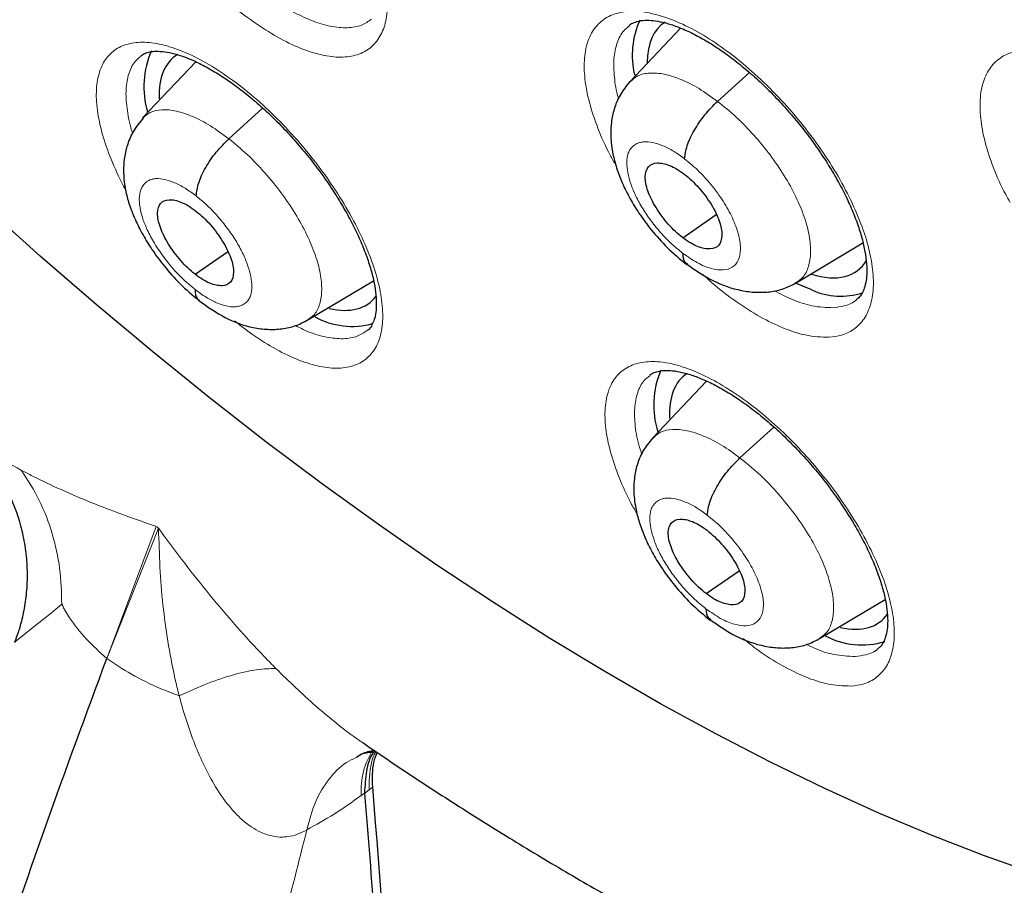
# Model space of a CAD drawing. Header units: millimetres. Extents: x 8 to 2385, y 12 to 2606.
# Tile 57 of 156: x 2185.89 to 2195.29, y 884.45 to 892.71. Entities that reach past the tile are written whole.
import ezdxf

# ---------------------------------------------------------------- set-up
doc = ezdxf.new("R2010")
doc.units = ezdxf.units.MM

msp = doc.modelspace()

# ---------------------------------------------------------------- linework, layer by layer
at = {"color": 7, "linetype": 'Continuous', "lineweight": 30}
for p, q in [((2192.2041, 892.6316), (2191.7216, 892.1212)), ((2187.5754, 892.3105), (2187.0684, 891.7744)), ((2192.5572, 891.9324), (2192.8609, 892.2076)), ((2187.8915, 891.5754), (2188.2143, 891.8679)), ((2192.2257, 890.6301), (2192.5432, 890.8514)), ((2193.3071, 890.1993), (2193.9451, 890.5807)), ((2187.5702, 890.2813), (2187.8803, 890.4974)), ((2188.6461, 889.8459), (2189.2728, 890.2205)), ((2192.4514, 889.2629), (2191.9391, 888.7209)), ((2192.7711, 888.5292), (2193.0952, 888.8228)), ((2192.4478, 887.2335), (2192.7617, 887.4523)), ((2193.5303, 886.8034), (2194.1574, 887.1783)), ((2189.1868, 885.3262), (2189.1867, 885.3288))]:
    msp.add_line(p, q, dxfattribs=at)
at = {"color": 252, "linetype": 'Continuous', "lineweight": 0}
for p, q in [((2186.7265, 886.6137), (2187.1989, 887.8733)), ((2186.7265, 886.6137), (2187.2185, 887.858)), ((2187.1989, 887.8733), (2187.2093, 887.8672)), ((2187.2185, 887.858), (2187.2093, 887.8672)), ((2189.1867, 885.3288), (2189.1555, 885.3059)), ((2189.2315, 885.3612), (2189.1868, 885.3262)), ((2189.2315, 885.3612), (2189.2625, 885.3861)), ((2189.2626, 885.3856), (2189.2315, 885.3612)), ((2189.2626, 885.3856), (2189.2625, 885.3861))]:
    msp.add_line(p, q, dxfattribs=at)
at = {"color": 7, "linetype": 'Continuous', "lineweight": 30, "flags": 128}
for points in [[(2196.0882, 884.3978), (2195.6008, 884.5537), (2195.1059, 884.7292), (2194.6042, 884.9241), (2194.0961, 885.1382), (2193.5822, 885.3714), (2193.063, 885.6232), (2192.5392, 885.8936), (2192.0111, 886.1821), (2191.4795, 886.4885), (2190.9448, 886.8125), (2190.4077, 887.1537), (2189.8686, 887.5118), (2189.3282, 887.8863), (2188.7871, 888.2769), (2188.2458, 888.6832), (2187.7048, 889.1047), (2187.1648, 889.541), (2186.6264, 889.9917), (2186.0901, 890.4561), (2185.5564, 890.934)], [(2193.457, 890.132), (2193.3182, 890.1908), (2193.2991, 890.2002)]]:
    msp.add_lwpolyline(points, dxfattribs=at)
at = {"color": 252, "linetype": 'Continuous', "lineweight": 0, "flags": 128}
for points in [[(2196.0882, 884.3978), (2195.6008, 884.5537), (2195.1059, 884.7292), (2194.6042, 884.9241), (2194.0961, 885.1382), (2193.5822, 885.3714), (2193.063, 885.6232), (2192.5392, 885.8936), (2192.0111, 886.1821), (2191.4795, 886.4885), (2190.9448, 886.8125), (2190.4077, 887.1537), (2189.8686, 887.5118), (2189.3282, 887.8863), (2188.7871, 888.2769), (2188.2458, 888.6832), (2187.7048, 889.1047), (2187.1648, 889.541), (2186.6264, 889.9917), (2186.0901, 890.4561), (2185.5564, 890.934)], [(2185.8469, 886.7676), (2185.8475, 886.7691), (2185.8608, 886.781), (2185.9185, 886.8282), (2185.9897, 886.8853), (2186.078, 886.9558), (2186.1814, 887.0385), (2186.2965, 887.1311), (2186.2966, 887.1311), (2186.2966, 887.1311)]]:
    msp.add_lwpolyline(points, dxfattribs=at)
at = {"color": 7, "linetype": 'Continuous', "lineweight": 30}
for centre, radius, start, end in [((2192.5302, 892.3733), 0.7878, 154.83, 194.02773), ((2187.9247, 892.0731), 0.8447, 156.08519, 196.55096), ((2193.7338, 890.7479), 0.6752, 245.80104, 287.94314), ((2189.0696, 890.5383), 0.7539, 241.68989, 285.07457), ((2192.7991, 889.0318), 0.8517, 156.89477, 197.35471), ((2193.9322, 887.47), 0.7272, 241.12961, 287.6513), ((2523.1939, 911.3802), 334.9415, 184.451069, 186.319843)]:
    msp.add_arc(centre, radius, start, end, dxfattribs=at)
at = {"color": 252, "linetype": 'Continuous', "lineweight": 0}
msp.add_arc((2189.8737, 885.355), 0.7198, 147.13906, 183.91388, dxfattribs=at)
at = {"color": 7, "linetype": 'Continuous', "lineweight": 30}
for centre, major_axis, ratio, start_param, end_param in [((2192.9645, 891.4964), (-0.9366, 1.1733), 0.456117, 6.233531, 6.804276), ((2188.3052, 891.1851), (-0.9361, 1.1719), 0.457639, 6.227369, 6.836165), ((2192.9645, 891.4964), (-0.9366, 1.1733), 0.456117, 2.559114, 3.31239), ((2188.3052, 891.1851), (-0.9361, 1.1719), 0.457639, 2.620346, 3.259316), ((2193.177, 888.1418), (-0.9368, 1.1738), 0.456464, 6.237791, 6.847376), ((2193.177, 888.1418), (-0.9368, 1.1738), 0.456464, 2.626971, 3.28598)]:
    msp.add_ellipse(centre, major_axis=major_axis, ratio=ratio, start_param=start_param, end_param=end_param, dxfattribs=at)
for points, knots in [([(2226.1685, 872.7143), (2226.2452, 872.7741), (2226.3958, 872.8915), (2226.5988, 873.0589), (2226.779, 873.2127), (2226.936, 873.3518), (2227.0821, 873.4855), (2227.2154, 873.6115), (2227.3411, 873.7338), (2227.4633, 873.8562), (2227.592, 873.9889), (2227.7245, 874.1302), (2227.8522, 874.2712), (2227.9673, 874.4022), (2228.0697, 874.5223), (2228.1862, 874.6624), (2228.3168, 874.825), (2228.464, 875.0163), (2228.6073, 875.2106), (2228.7488, 875.411), (2228.888, 875.617), (2229.0237, 875.8273), (2229.1553, 876.0407), (2229.2841, 876.2596), (2229.4157, 876.494), (2229.5547, 876.755), (2229.7034, 877.0513), (2229.862, 877.3895), (2230.0195, 877.7526), (2230.167, 878.1225), (2230.2956, 878.4718), (2230.3966, 878.7684), (2230.4739, 879.0101), (2230.5307, 879.1961), (2230.5785, 879.3594), (2230.6225, 879.5155), (2230.6736, 879.704), (2230.7362, 879.9478), (2230.81, 880.2574), (2230.8984, 880.6642), (2230.9927, 881.1598), (2231.084, 881.7341), (2231.1601, 882.3261), (2231.2139, 882.8657), (2231.2506, 883.348), (2231.2749, 883.7682), (2231.2915, 884.1811), (2231.3005, 884.5672), (2231.3037, 884.9061), (2231.3029, 885.1762), (2231.3006, 885.3829), (2231.2979, 885.5353), (2231.2948, 885.6736), (2231.2908, 885.8197), (2231.2851, 885.993), (2231.2759, 886.2271), (2231.2612, 886.5316), (2231.2382, 886.9129), (2231.2076, 887.3287), (2231.1638, 887.8317), (2231.1054, 888.3959), (2231.0324, 888.9929), (2230.957, 889.5381), (2230.8817, 890.0322), (2230.804, 890.5021), (2230.7092, 891.0374), (2230.5877, 891.6706), (2230.4282, 892.4307), (2230.2386, 893.2586), (2230.0152, 894.156), (2229.764, 895.0859), (2229.4853, 896.0438), (2229.1797, 897.0253), (2228.8338, 898.0656), (2228.4741, 899.0815), (2228.1116, 900.0515), (2227.762, 900.9458), (2227.4056, 901.8203), (2226.9996, 902.7792), (2226.5436, 903.8121), (2226.0378, 904.908), (2225.5419, 905.9407), (2225.0601, 906.9089), (2224.6088, 907.7873), (2224.1906, 908.5791), (2223.8075, 909.2876), (2223.4455, 909.9426), (2223.0928, 910.5686), (2222.7309, 911.1991), (2222.3416, 911.8646), (2221.904, 912.5979), (2221.4138, 913.4017), (2220.8665, 914.278), (2220.2742, 915.2032), (2219.635, 916.1762), (2218.9695, 917.1626), (2218.2796, 918.1586), (2217.5679, 919.16), (2216.8192, 920.186), (2216.0438, 921.2206), (2215.2524, 922.249), (2214.4491, 923.266), (2213.5331, 924.3959), (2212.4995, 925.6324), (2211.344, 926.9671), (2210.1718, 928.2741), (2209.0042, 929.5308), (2207.8436, 930.7373), (2206.6925, 931.894), (2205.742, 932.8168), (2205.0139, 933.5061), (2204.527, 933.9601), (2204.0856, 934.3659), (2203.6902, 934.7248), (2203.3414, 935.0378), (2203.0394, 935.3062), (2202.7844, 935.5308), (2202.5768, 935.7124), (2202.4166, 935.8518), (2202.3091, 935.9449), (2202.2253, 936.0173), (2202.1339, 936.096), (2201.9981, 936.2127), (2201.8169, 936.3676), (2201.6002, 936.5517), (2201.3587, 936.7553), (2201.0166, 937.0415), (2200.5617, 937.4174), (2199.9808, 937.8889), (2199.346, 938.3942), (2198.6725, 938.9187), (2197.9895, 939.4384), (2197.2899, 939.9585), (2196.5922, 940.4646), (2195.9012, 940.9531), (2195.2577, 941.3969), (2194.6613, 941.7986), (2194.102, 942.1669), (2193.5675, 942.5113), (2193.0458, 942.84), (2192.5699, 943.1334), (2192.1363, 943.3952), (2191.7471, 943.6265), (2191.4899, 943.7754), (2191.3641, 943.8483)], [0, 0, 0, 0, 0.004217, 0.008284, 0.012222, 0.015958, 0.01932, 0.022303, 0.025139, 0.027883, 0.031143, 0.034732, 0.038073, 0.041127, 0.043894, 0.046373, 0.050715, 0.054906, 0.059201, 0.0636, 0.068057, 0.072537, 0.07702, 0.081477, 0.086091, 0.091338, 0.09724, 0.103711, 0.111091, 0.117983, 0.124387, 0.130251, 0.133986, 0.137258, 0.140065, 0.142547, 0.145406, 0.149865, 0.155135, 0.161218, 0.17036, 0.179656, 0.189007, 0.198414, 0.204715, 0.211041, 0.217366, 0.223116, 0.228044, 0.232152, 0.234803, 0.236946, 0.238693, 0.240738, 0.243203, 0.246088, 0.250688, 0.256067, 0.262071, 0.267955, 0.27676, 0.285026, 0.291949, 0.298442, 0.304505, 0.31033, 0.319235, 0.32889, 0.339294, 0.350445, 0.362341, 0.373565, 0.385378, 0.397777, 0.410764, 0.421374, 0.431885, 0.442021, 0.451783, 0.465081, 0.47762, 0.4894, 0.500423, 0.51069, 0.519368, 0.527422, 0.534852, 0.541716, 0.548808, 0.556382, 0.564437, 0.573854, 0.583853, 0.594433, 0.605593, 0.617333, 0.628507, 0.64016, 0.652283, 0.664542, 0.676776, 0.688985, 0.701169, 0.717883, 0.734551, 0.751176, 0.767759, 0.783481, 0.799167, 0.814819, 0.821947, 0.828453, 0.834332, 0.839584, 0.844209, 0.848206, 0.851574, 0.854314, 0.856426, 0.857908, 0.858562, 0.859727, 0.86151, 0.863912, 0.866858, 0.870031, 0.873396, 0.88028, 0.88785, 0.896108, 0.905054, 0.914095, 0.922694, 0.932262, 0.941216, 0.949553, 0.957275, 0.964407, 0.97131, 0.978091, 0.98475, 0.989898, 0.995058, 1, 1, 1, 1]), ([(2183.0999, 936.4733), (2183.2232, 936.4017), (2183.5807, 936.1942), (2184.1748, 935.8387), (2184.8826, 935.4017), (2185.5928, 934.9492), (2186.3049, 934.4815), (2187.0188, 933.9989), (2187.7339, 933.5015), (2188.4499, 932.9896), (2189.1664, 932.4635), (2189.8832, 931.9234), (2190.5999, 931.3695), (2191.316, 930.8022), (2192.0313, 930.2217), (2192.7454, 929.6282), (2193.4579, 929.0222), (2194.1685, 928.4038), (2194.8768, 927.7734), (2195.5825, 927.1312), (2196.2853, 926.4777), (2196.9847, 925.8131), (2197.6805, 925.1376), (2198.3723, 924.4518), (2199.0597, 923.7558), (2199.7425, 923.0501), (2200.4203, 922.335), (2201.0927, 921.6107), (2201.7594, 920.8778), (2202.4202, 920.1365), (2203.0746, 919.3872), (2203.7224, 918.6302), (2204.3632, 917.866), (2204.9968, 917.0949), (2205.6227, 916.3173), (2206.2408, 915.5335), (2206.8507, 914.744), (2207.4521, 913.9491), (2208.0447, 913.1492), (2208.6282, 912.3447), (2209.2024, 911.5361), (2209.7669, 910.7236), (2210.3215, 909.9078), (2210.866, 909.0889), (2211.4, 908.2675), (2211.9233, 907.4438), (2212.4356, 906.6184), (2212.9367, 905.7915), (2213.4264, 904.9637), (2213.9044, 904.1353), (2214.3704, 903.3068), (2214.8243, 902.4784), (2215.2659, 901.6508), (2215.6948, 900.8242), (2216.111, 899.999), (2216.5142, 899.1757), (2216.9042, 898.3547), (2217.2808, 897.5364), (2217.6439, 896.7212), (2217.9933, 895.9094), (2218.3287, 895.1016), (2218.6502, 894.298), (2218.9574, 893.4991), (2219.2503, 892.7054), (2219.5287, 891.9171), (2219.7925, 891.1346), (2220.0416, 890.3585), (2220.2759, 889.589), (2220.4952, 888.8265), (2220.6995, 888.0715), (2220.8886, 887.3242), (2221.0626, 886.5851), (2221.2212, 885.8546), (2221.3646, 885.1329), (2221.4925, 884.4205), (2221.605, 883.7177), (2221.7021, 883.0249), (2221.7836, 882.3423), (2221.8496, 881.6704), (2221.9001, 881.0095), (2221.9351, 880.3598), (2221.9545, 879.7218), (2221.9585, 879.0956), (2221.9469, 878.4816), (2221.92, 877.8802), (2221.8776, 877.2915), (2221.8198, 876.7158), (2221.7468, 876.1534), (2221.6585, 875.6045), (2221.555, 875.0694), (2221.4364, 874.5483), (2221.3027, 874.0413), (2221.154, 873.5487), (2220.9904, 873.0707), (2220.8118, 872.6074), (2220.6185, 872.1591), (2220.4103, 871.7258), (2220.1874, 871.3077), (2219.9499, 870.9051), (2219.6976, 870.518), (2219.4309, 870.1466), (2219.1494, 869.7914), (2218.8539, 869.4517), (2218.5426, 869.1302), (2218.3197, 868.9133), (2218.1968, 868.8085), (2218.1867, 868.7999)], [0, 0, 0, 0, 0.005121, 0.0148455, 0.0245712, 0.0342984, 0.0440269, 0.0537567, 0.0634877, 0.07322, 0.0829533, 0.0926878, 0.1024234, 0.1121599, 0.1218973, 0.1316357, 0.1413749, 0.1511148, 0.1608555, 0.1705969, 0.1803389, 0.1900815, 0.1998246, 0.2095683, 0.2193123, 0.2290569, 0.2388017, 0.248547, 0.2582925, 0.2680382, 0.2777842, 0.2875303, 0.2972765, 0.3070229, 0.3167693, 0.3265157, 0.3362621, 0.3460084, 0.3557546, 0.3655006, 0.3752465, 0.3849921, 0.3947374, 0.4044825, 0.4142272, 0.4239714, 0.4337153, 0.4434587, 0.4532015, 0.4629438, 0.4726855, 0.4824265, 0.4921668, 0.5019063, 0.511645, 0.5213829, 0.5311198, 0.5408558, 0.5505908, 0.5603247, 0.5700574, 0.579789, 0.5895194, 0.5992484, 0.6089761, 0.6187024, 0.6284273, 0.6381507, 0.6478725, 0.6575928, 0.6673115, 0.6770286, 0.6867441, 0.696458, 0.7061704, 0.7158812, 0.7255907, 0.7352988, 0.7450058, 0.7547118, 0.764417, 0.7741219, 0.7838267, 0.7935318, 0.8032377, 0.812945, 0.8226544, 0.8323667, 0.842083, 0.8518043, 0.8615319, 0.8712671, 0.8810113, 0.8907661, 0.9005331, 0.910314, 0.9201102, 0.9299231, 0.939754, 0.9496034, 0.9594718, 0.9693586, 0.9792629, 0.9891827, 0.9991155, 1, 1, 1, 1]), ([(2188.5576, 917.0184), (2188.6471, 916.9483), (2188.9066, 916.745), (2189.3359, 916.3983), (2189.8449, 915.9743), (2190.3528, 915.5374), (2190.8589, 915.0884), (2191.3628, 914.6276), (2191.864, 914.1554), (2192.3619, 913.6723), (2192.8561, 913.1787), (2193.346, 912.6751), (2193.8312, 912.1621), (2194.3112, 911.64), (2194.7856, 911.1095), (2195.2538, 910.5709), (2195.7153, 910.0249), (2196.1698, 909.472), (2196.6168, 908.9127), (2197.0558, 908.3476), (2197.4865, 907.7771), (2197.9084, 907.202), (2198.321, 906.6226), (2198.7241, 906.0397), (2199.1171, 905.4538), (2199.4998, 904.8654), (2199.8717, 904.2752), (2200.2326, 903.6837), (2200.582, 903.0915), (2200.9197, 902.4992), (2201.2453, 901.9075), (2201.5584, 901.3168), (2201.859, 900.7279), (2202.1465, 900.1412), (2202.4209, 899.5574), (2202.6818, 898.9772), (2202.929, 898.401), (2203.1623, 897.8295), (2203.3816, 897.2634), (2203.5866, 896.703), (2203.7771, 896.1492), (2203.9531, 895.6024), (2204.1145, 895.0633), (2204.2611, 894.5323), (2204.3928, 894.0102), (2204.5096, 893.4974), (2204.6116, 892.9944), (2204.6986, 892.5019), (2204.7708, 892.0203), (2204.8281, 891.5502), (2204.8707, 891.092), (2204.8986, 890.6462), (2204.9121, 890.2133), (2204.9112, 889.7935), (2204.8961, 889.3875), (2204.867, 888.9954), (2204.8243, 888.6175), (2204.7679, 888.2542), (2204.6983, 887.9055), (2204.6156, 887.5717), (2204.52, 887.2526), (2204.4116, 886.9483), (2204.2904, 886.6587), (2204.1563, 886.3837), (2204.0093, 886.1229), (2203.8488, 885.8764), (2203.6746, 885.6438), (2203.4857, 885.4256), (2203.284, 885.2218), (2203.1382, 885.0997), (2203.0654, 885.0387)], [0, 0, 0, 0, 0.0077605, 0.0225082, 0.0372629, 0.0520254, 0.0667952, 0.0815715, 0.0963538, 0.1111415, 0.1259339, 0.1407306, 0.1555309, 0.1703342, 0.1851402, 0.1999482, 0.2147578, 0.2295684, 0.2443796, 0.2591908, 0.2740013, 0.2888107, 0.3036185, 0.3184242, 0.3332272, 0.348027, 0.362823, 0.3776148, 0.3924017, 0.4071832, 0.4219587, 0.4367275, 0.451489, 0.4662426, 0.4809875, 0.4957232, 0.5104488, 0.5251637, 0.5398671, 0.5545584, 0.5692368, 0.5839016, 0.5985523, 0.6131882, 0.6278088, 0.6424139, 0.6570033, 0.6715771, 0.6861357, 0.70068, 0.7152112, 0.7297313, 0.7442433, 0.7587509, 0.7732583, 0.7877708, 0.8022961, 0.8168443, 0.8314277, 0.8460616, 0.8607644, 0.8755581, 0.8904682, 0.9055234, 0.9207543, 0.9361914, 0.9518601, 0.967774, 0.9839253, 1, 1, 1, 1]), ([(2191.7146, 892.6576), (2191.7153, 892.6583), (2191.7277, 892.6713), (2191.7563, 892.6846), (2191.8122, 892.7022), (2191.8804, 892.7082), (2191.9621, 892.703), (2192.0583, 892.6838), (2192.1678, 892.6491), (2192.2872, 892.5983), (2192.4147, 892.5318), (2192.5479, 892.45), (2192.6851, 892.353), (2192.824, 892.2425), (2192.9625, 892.1198), (2193.0985, 891.9859), (2193.2302, 891.8432), (2193.3558, 891.6934), (2193.4734, 891.5383), (2193.5815, 891.3803), (2193.6789, 891.2214), (2193.7639, 891.0641), (2193.8358, 890.9105), (2193.8939, 890.7629), (2193.9373, 890.6242), (2193.9661, 890.496), (2193.981, 890.3806), (2193.9826, 890.2814), (2193.9725, 890.1983), (2193.9533, 890.1313), (2193.927, 890.0834), (2193.907, 890.0563), (2193.8905, 890.0463), (2193.8875, 890.0445)], [0, 0, 0, 0, 0.002313, 0.041077, 0.075182, 0.107872, 0.138867, 0.171989, 0.205029, 0.238402, 0.271892, 0.306013, 0.340266, 0.374557, 0.409331, 0.444022, 0.478732, 0.513776, 0.548517, 0.583284, 0.618285, 0.652775, 0.687226, 0.721833, 0.755683, 0.789337, 0.823139, 0.856022, 0.888592, 0.922264, 0.956353, 0.992214, 1, 1, 1, 1]), ([(2187.0523, 892.3667), (2187.0636, 892.3751), (2187.0855, 892.3913), (2187.1333, 892.4058), (2187.1967, 892.4127), (2187.2771, 892.4078), (2187.373, 892.3885), (2187.4805, 892.3535), (2187.598, 892.3027), (2187.723, 892.2366), (2187.8547, 892.1544), (2187.9906, 892.0573), (2188.1283, 891.9468), (2188.266, 891.8237), (2188.4017, 891.6896), (2188.5334, 891.5466), (2188.6595, 891.396), (2188.7777, 891.2406), (2188.8864, 891.0825), (2188.9845, 890.9235), (2189.071, 890.7659), (2189.1444, 890.612), (2189.204, 890.4642), (2189.2495, 890.3246), (2189.2805, 890.1964), (2189.2972, 890.0813), (2189.3008, 889.9807), (2189.2929, 889.8977), (2189.276, 889.8331), (2189.2514, 889.7842), (2189.2322, 889.7573), (2189.2165, 889.7474), (2189.213, 889.7451)], [0, 0, 0, 0, 0.035963, 0.069597, 0.101268, 0.134969, 0.168427, 0.201884, 0.234814, 0.268516, 0.302641, 0.336767, 0.371304, 0.405994, 0.440677, 0.475621, 0.51064, 0.545616, 0.580419, 0.61505, 0.649964, 0.684461, 0.718669, 0.753086, 0.786837, 0.81992, 0.85347, 0.886359, 0.918487, 0.95269, 0.989254, 1, 1, 1, 1]), ([(2191.7207, 892.1207), (2191.6866, 892.079), (2191.6223, 892.0003), (2191.5679, 891.8651), (2191.5416, 891.7395), (2191.5343, 891.6002), (2191.5491, 891.4621), (2191.5802, 891.3353), (2191.6136, 891.2344), (2191.6546, 891.1321), (2191.718, 891.0049), (2191.8097, 890.8562), (2191.9275, 890.6975), (2192.0813, 890.5241), (2192.1997, 890.4265), (2192.2627, 890.3745)], [0, 0, 0, 0, 0.084802, 0.160116, 0.226029, 0.282906, 0.373144, 0.44204, 0.478941, 0.532252, 0.611036, 0.686814, 0.776905, 0.881216, 1, 1, 1, 1]), ([(2192.2423, 891.3837), (2192.2479, 891.424), (2192.2589, 891.5046), (2192.3302, 891.6556), (2192.4326, 891.8079), (2192.5156, 891.8909), (2192.5572, 891.9324)], [0, 0, 0, 0, 0.2506314, 0.5004075, 0.7496384, 1, 1, 1, 1]), ([(2187.0733, 891.772), (2187.0388, 891.7297), (2186.9739, 891.65), (2186.9186, 891.5138), (2186.8912, 891.3883), (2186.8829, 891.2507), (2186.8965, 891.1146), (2186.9276, 890.9894), (2186.9617, 890.8887), (2187.0039, 890.786), (2187.0685, 890.6586), (2187.1604, 890.5101), (2187.2775, 890.352), (2187.4294, 890.1792), (2187.5459, 890.0816), (2187.6079, 890.0297)], [0, 0, 0, 0, 0.087401, 0.164528, 0.231279, 0.288064, 0.376294, 0.443918, 0.480694, 0.534253, 0.613142, 0.688812, 0.778541, 0.882181, 1, 1, 1, 1]), ([(2187.5796, 891.029), (2187.5847, 891.0691), (2187.595, 891.149), (2187.6654, 891.2993), (2187.7672, 891.4513), (2187.85, 891.5339), (2187.8915, 891.5754)], [0, 0, 0, 0, 0.251193, 0.500658, 0.749449, 1, 1, 1, 1]), ([(2192.2257, 890.6301), (2192.2017, 890.6495), (2192.1539, 890.6884), (2192.063, 890.7837), (2191.9636, 890.9172), (2191.8827, 891.0805), (2191.8576, 891.2205), (2191.8878, 891.3182), (2191.9731, 891.3545), (2192.0751, 891.334), (2192.167, 891.2895), (2192.215, 891.2551), (2192.239, 891.2379)], [0, 0, 0, 0, 0.062836, 0.125535, 0.250823, 0.375525, 0.500005, 0.62448, 0.749179, 0.874466, 0.937165, 1, 1, 1, 1]), ([(2192.239, 891.2379), (2192.263, 891.2184), (2192.3108, 891.1796), (2192.4016, 891.0843), (2192.5011, 890.9508), (2192.582, 890.7874), (2192.6071, 890.6475), (2192.5768, 890.5498), (2192.4915, 890.5135), (2192.3896, 890.534), (2192.2976, 890.5785), (2192.2497, 890.6129), (2192.2257, 890.6301)], [0, 0, 0, 0, 0.062836, 0.125535, 0.250822, 0.375524, 0.500005, 0.62448, 0.749178, 0.874466, 0.937165, 1, 1, 1, 1]), ([(2187.5702, 890.2813), (2187.5465, 890.3009), (2187.499, 890.3401), (2187.4088, 890.4359), (2187.3097, 890.5697), (2187.2286, 890.7329), (2187.2027, 890.8722), (2187.2315, 890.9687), (2187.3151, 891.0036), (2187.4155, 890.9819), (2187.5064, 890.9366), (2187.5539, 890.9018), (2187.5777, 890.8844)], [0, 0, 0, 0, 0.062835, 0.125532, 0.250817, 0.37552, 0.5, 0.62448, 0.749184, 0.874468, 0.937164, 1, 1, 1, 1]), ([(2187.5777, 890.8844), (2187.6014, 890.8648), (2187.6489, 890.8256), (2187.7391, 890.7298), (2187.8382, 890.596), (2187.9193, 890.4328), (2187.9453, 890.2936), (2187.9164, 890.197), (2187.8328, 890.1621), (2187.7324, 890.1838), (2187.6415, 890.2291), (2187.594, 890.2639), (2187.5702, 890.2813)], [0, 0, 0, 0, 0.062836, 0.125532, 0.250816, 0.37552, 0.5, 0.62448, 0.749183, 0.874468, 0.937165, 1, 1, 1, 1]), ([(2192.2226, 890.4845), (2192.2249, 890.4497), (2192.2281, 890.4017), (2192.2601, 890.3868), (2192.2688, 890.3827)], [0, 0, 0, 0, 0.7262, 1, 1, 1, 1]), ([(2192.26, 890.3806), (2192.3427, 890.3231), (2192.5103, 890.2065), (2192.7403, 890.1301), (2192.9239, 890.1063), (2193.0601, 890.1117), (2193.1913, 890.1395), (2193.2702, 890.1803), (2193.3095, 890.2005)], [0, 0, 0, 0, 0.242849, 0.492012, 0.6189, 0.74632, 0.873552, 1, 1, 1, 1]), ([(2187.5685, 890.1369), (2187.5706, 890.1015), (2187.5734, 890.055), (2187.6035, 890.0399), (2187.6108, 890.0362)], [0, 0, 0, 0, 0.759311, 1, 1, 1, 1]), ([(2187.6066, 890.0308), (2187.6883, 889.9726), (2187.8537, 889.855), (2188.081, 889.7765), (2188.2632, 889.7522), (2188.3988, 889.7577), (2188.5296, 889.7858), (2188.6084, 889.8264), (2188.6477, 889.8467)], [0, 0, 0, 0, 0.242895, 0.491788, 0.618587, 0.746021, 0.873388, 1, 1, 1, 1]), ([(2191.9078, 889.3175), (2191.9081, 889.3178), (2191.9196, 889.3301), (2191.9463, 889.3424), (2192.0003, 889.3597), (2192.0669, 889.3657), (2192.1471, 889.3606), (2192.2421, 889.3418), (2192.3507, 889.3075), (2192.4693, 889.2573), (2192.5962, 889.1914), (2192.7291, 889.1103), (2192.8663, 889.0139), (2193.0053, 888.904), (2193.1441, 888.7821), (2193.2807, 888.649), (2193.4132, 888.5069), (2193.5398, 888.3578), (2193.6585, 888.2034), (2193.768, 888.046), (2193.8669, 887.8877), (2193.9535, 887.7309), (2194.027, 887.5777), (2194.0869, 887.4304), (2194.1321, 887.2919), (2194.1627, 887.164), (2194.1793, 887.0487), (2194.1824, 886.9496), (2194.1738, 886.8668), (2194.156, 886.8002), (2194.1312, 886.7527), (2194.1119, 886.7259), (2194.0954, 886.7156), (2194.0917, 886.7133)], [0, 0, 0, 0, 0.001084, 0.040026, 0.073987, 0.10656, 0.137463, 0.170499, 0.203439, 0.236788, 0.2702, 0.304282, 0.338543, 0.372782, 0.407538, 0.442222, 0.476915, 0.51195, 0.546697, 0.581451, 0.616449, 0.650958, 0.685401, 0.72002, 0.753898, 0.78754, 0.821336, 0.854217, 0.88672, 0.920273, 0.954205, 0.98975, 1, 1, 1, 1]), ([(2185.3439, 888.7823), (2185.3527, 888.7752), (2185.4064, 888.7315), (2185.4982, 888.6348), (2185.6121, 888.4962), (2185.7152, 888.3393), (2185.8048, 888.1674), (2185.8778, 887.9799), (2185.9296, 887.7864), (2185.9596, 887.5934), (2185.9688, 887.4044), (2185.9591, 887.2223), (2185.9324, 887.0509), (2185.8943, 886.898), (2185.8609, 886.8089), (2185.8457, 886.7681)], [0, 0, 0, 0, 0.016014, 0.098134, 0.181555, 0.260478, 0.347519, 0.437382, 0.525443, 0.611594, 0.695809, 0.777972, 0.857825, 0.934927, 1, 1, 1, 1]), ([(2191.9382, 888.7204), (2191.9045, 888.6791), (2191.8407, 888.6009), (2191.7869, 888.4667), (2191.7609, 888.3417), (2191.7541, 888.2022), (2191.7697, 888.0637), (2191.8018, 887.9364), (2191.836, 887.8355), (2191.8776, 887.7337), (2191.9415, 887.6073), (2192.0335, 887.4596), (2192.1515, 887.3018), (2192.3051, 887.1295), (2192.4232, 887.0323), (2192.486, 886.9806)], [0, 0, 0, 0, 0.084197, 0.159173, 0.225017, 0.282083, 0.373249, 0.44265, 0.479596, 0.532928, 0.611653, 0.687337, 0.777291, 0.881425, 1, 1, 1, 1]), ([(2192.4586, 887.9823), (2192.4639, 888.0224), (2192.4743, 888.1024), (2192.5449, 888.2529), (2192.6468, 888.4049), (2192.7296, 888.4877), (2192.7711, 888.5292)], [0, 0, 0, 0, 0.250929, 0.500549, 0.749539, 1, 1, 1, 1]), ([(2192.4478, 887.2335), (2192.4239, 887.2529), (2192.376, 887.2917), (2192.285, 887.3868), (2192.1851, 887.52), (2192.1034, 887.6827), (2192.0774, 887.8219), (2192.1067, 887.9188), (2192.1912, 887.9545), (2192.2927, 887.9337), (2192.3845, 887.8891), (2192.4324, 887.8546), (2192.4564, 887.8374)], [0, 0, 0, 0, 0.0628363, 0.1255337, 0.2508194, 0.3755241, 0.5000064, 0.6244827, 0.7491822, 0.8744679, 0.937165, 1, 1, 1, 1]), ([(2192.4564, 887.8374), (2192.4804, 887.818), (2192.5283, 887.7792), (2192.6194, 887.6841), (2192.7193, 887.5509), (2192.801, 887.3882), (2192.8269, 887.249), (2192.7976, 887.152), (2192.7131, 887.1163), (2192.6116, 887.1371), (2192.5198, 887.1818), (2192.4718, 887.2162), (2192.4478, 887.2335)], [0, 0, 0, 0, 0.0628362, 0.1255337, 0.2508192, 0.3755238, 0.5000061, 0.6244825, 0.749182, 0.8744678, 0.937165, 1, 1, 1, 1]), ([(2192.4459, 887.0888), (2192.4484, 887.0541), (2192.4519, 887.0069), (2192.4836, 886.9924), (2192.492, 886.9886)], [0, 0, 0, 0, 0.736018, 1, 1, 1, 1]), ([(2192.4834, 886.9865), (2192.566, 886.929), (2192.7333, 886.8124), (2192.9631, 886.7355), (2193.1467, 886.7111), (2193.2831, 886.7161), (2193.4144, 886.7437), (2193.4934, 886.7844), (2193.5327, 886.8047)], [0, 0, 0, 0, 0.242502, 0.491571, 0.618505, 0.746023, 0.87339, 1, 1, 1, 1]), ([(2182.8657, 870.1205), (2182.8954, 870.5729), (2182.9548, 871.4778), (2183.1132, 872.8884), (2183.322, 874.3359), (2183.5861, 875.8219), (2183.9034, 877.3425), (2184.2665, 878.8661), (2184.6716, 880.3887), (2185.1149, 881.908), (2185.6053, 883.4536), (2186.1379, 885.0209), (2186.5304, 886.0831), (2186.7265, 886.6137)], [0, 0, 0, 0, 0.093412, 0.186868, 0.280295, 0.373737, 0.467128, 0.560377, 0.64822, 0.736091, 0.824087, 0.912127, 1, 1, 1, 1]), ([(2189.1701, 885.8109), (2189.2974, 885.7239), (2189.6058, 885.5134), (2190.0944, 885.1965), (2190.6356, 884.8581), (2191.1755, 884.5357), (2191.7138, 884.229), (2192.2499, 883.9384), (2192.7836, 883.6641), (2193.3144, 883.4066), (2193.842, 883.166), (2194.3659, 882.9427), (2194.8858, 882.737), (2195.4013, 882.549), (2195.912, 882.3792), (2196.4174, 882.2278), (2196.9171, 882.095), (2197.4107, 881.9811), (2197.8976, 881.8864), (2198.3773, 881.8111), (2198.8493, 881.7554), (2199.313, 881.7195), (2199.7677, 881.7035), (2200.2129, 881.7075), (2200.6479, 881.7314), (2201.0721, 881.7753), (2201.4848, 881.8389), (2201.8856, 881.922), (2202.2739, 882.0245), (2202.6493, 882.1458), (2203.0115, 882.2858), (2203.3601, 882.4441), (2203.6952, 882.62), (2204.0155, 882.8146), (2204.2629, 882.9807), (2204.3986, 883.088), (2204.437, 883.1184)], [0, 0, 0, 0, 0.02151, 0.052084, 0.082681, 0.113303, 0.143952, 0.174628, 0.205333, 0.236065, 0.266826, 0.297614, 0.328429, 0.359267, 0.390125, 0.420997, 0.451876, 0.482749, 0.513602, 0.544419, 0.575182, 0.605867, 0.636451, 0.666906, 0.697206, 0.727325, 0.757241, 0.786935, 0.816399, 0.845628, 0.874631, 0.903421, 0.932025, 0.960473, 0.988802, 1, 1, 1, 1]), ([(2189.2849, 885.7343), (2189.2617, 885.7316), (2189.196, 885.7237), (2189.1419, 885.6894), (2189.107, 885.6673)], [0, 0, 0, 0, 0.35291, 1, 1, 1, 1]), ([(2189.1454, 885.699), (2189.145, 885.6988), (2189.1436, 885.6982), (2189.1637, 885.7054), (2189.2032, 885.7152), (2189.2584, 885.7222), (2189.2907, 885.7235), (2189.2984, 885.7232), (2189.2995, 885.7231)], [0, 0, 0, 0, 0.09861, 0.307636, 0.539178, 0.80727, 0.974294, 1, 1, 1, 1]), ([(2189.2842, 885.7335), (2189.2766, 885.7238), (2189.2365, 885.673), (2189.198, 885.5404), (2189.1905, 885.4), (2189.1867, 885.3288)], [0, 0, 0, 0, 0.104209, 0.545702, 1, 1, 1, 1]), ([(2189.3079, 885.7174), (2189.2947, 885.6865), (2189.2691, 885.6261), (2189.2574, 885.5116), (2189.2608, 885.4281), (2189.2625, 885.3861)], [0, 0, 0, 0, 0.343712, 0.670112, 1, 1, 1, 1]), ([(2189.1868, 885.3262), (2189.2526, 884.5049), (2189.3841, 882.8625), (2189.6206, 880.2175), (2189.8925, 877.3985), (2190.1082, 875.4091), (2190.2156, 874.4192)], [0, 0, 0, 0, 0.223343, 0.446693, 0.724658, 1, 1, 1, 1])]:
    msp.add_open_spline(points, degree=3, knots=knots, dxfattribs=at)
at = {"color": 252, "linetype": 'Continuous', "lineweight": 0}
for points, knots in [([(2190.4192, 943.7573), (2191.4082, 943.1634), (2193.3861, 941.9756), (2196.3929, 939.869), (2199.3993, 937.5447), (2202.3861, 934.9967), (2205.3288, 932.2513), (2208.2046, 929.3284), (2210.991, 926.2513), (2213.6662, 923.0439), (2216.2092, 919.7314), (2218.6001, 916.3398), (2220.8202, 912.8956), (2222.852, 909.4258), (2224.6798, 905.9574), (2226.2892, 902.5178), (2227.6675, 899.1338), (2228.804, 895.8319), (2229.6898, 892.6379), (2230.318, 889.5769), (2230.6836, 886.6729), (2230.7838, 883.9486), (2230.6178, 881.4251), (2230.1865, 879.123), (2229.4955, 877.0574), (2228.5413, 875.2555), (2227.4455, 873.7973), (2226.5607, 873.0775), (2226.169, 872.7589)], [0, 0, 0, 0, 0.038768, 0.077537, 0.116305, 0.155073, 0.193842, 0.23261, 0.271379, 0.310147, 0.348915, 0.387684, 0.426452, 0.46522, 0.503989, 0.542757, 0.581526, 0.620294, 0.659062, 0.697831, 0.736599, 0.775367, 0.814136, 0.852904, 0.891672, 0.930441, 0.969209, 1, 1, 1, 1]), ([(2186.9806, 893.996), (2186.9687, 894.0166), (2186.9064, 894.125), (2186.8188, 894.3186), (2186.7291, 894.5677), (2186.6789, 894.7978), (2186.6662, 895.0034), (2186.6933, 895.1776), (2186.7579, 895.3166), (2186.8596, 895.4151), (2186.9942, 895.4719), (2187.159, 895.4836), (2187.3483, 895.4516), (2187.5577, 895.3752), (2187.7804, 895.2582), (2188.0106, 895.1024), (2188.2416, 894.9136), (2188.4667, 894.6959), (2188.6974, 894.4369), (2188.9062, 894.1586), (2189.084, 893.8731), (2189.2193, 893.6103), (2189.3204, 893.3564), (2189.3859, 893.1181), (2189.4124, 892.9029), (2189.4007, 892.7158), (2189.3495, 892.5636), (2189.2619, 892.4489), (2189.1389, 892.3768), (2188.9853, 892.3475), (2188.8043, 892.3636), (2188.602, 892.423), (2188.3834, 892.5253), (2188.1556, 892.6678), (2187.9682, 892.8068), (2187.8612, 892.9061), (2187.8297, 892.9353)], [0, 0, 0, 0, 0.007143, 0.037535, 0.067928, 0.098328, 0.128728, 0.159132, 0.189537, 0.219942, 0.250346, 0.280746, 0.311146, 0.341538, 0.371931, 0.402316, 0.432702, 0.463084, 0.493467, 0.531343, 0.56174, 0.592137, 0.622534, 0.652931, 0.683333, 0.713735, 0.74414, 0.774545, 0.804949, 0.835352, 0.86575, 0.896148, 0.926538, 0.956928, 0.987312, 1, 1, 1, 1]), ([(2188.4902, 892.7935), (2188.555, 892.7608), (2188.6846, 892.6956), (2188.8644, 892.6438), (2189.0247, 892.6294), (2189.159, 892.6511), (2189.2234, 892.6958), (2189.2538, 892.717)], [0, 0, 0, 0, 0.203099, 0.406012, 0.614813, 0.81777, 1, 1, 1, 1]), ([(2193.6226, 889.681), (2193.6627, 889.6861), (2193.7567, 889.698), (2193.8747, 889.7602), (2193.9716, 889.8666), (2194.0303, 890.0133), (2194.0511, 890.1939), (2194.0317, 890.4047), (2193.9742, 890.6386), (2193.8788, 890.8898), (2193.7496, 891.1507), (2193.5889, 891.4141), (2193.4025, 891.6725), (2193.1947, 891.9182), (2192.9722, 892.145), (2192.7407, 892.3454), (2192.5071, 892.5149), (2192.2781, 892.6474), (2192.0419, 892.7481), (2191.8264, 892.7966), (2191.641, 892.7908), (2191.498, 892.7421), (2191.3889, 892.6497), (2191.3151, 892.5181), (2191.2805, 892.3493), (2191.2844, 892.1496), (2191.3277, 891.9234), (2191.4102, 891.6779), (2191.498, 891.4748), (2191.5671, 891.3555), (2191.5855, 891.3237)], [0, 0, 0, 0, 0.027236, 0.06378, 0.100324, 0.136874, 0.173425, 0.209985, 0.246545, 0.283112, 0.31968, 0.356249, 0.392818, 0.429383, 0.465948, 0.502504, 0.539061, 0.575609, 0.612157, 0.657722, 0.69427, 0.730818, 0.767366, 0.803914, 0.840467, 0.877021, 0.913584, 0.950146, 0.986715, 1, 1, 1, 1]), ([(2191.6126, 891.9594), (2191.6122, 891.9604), (2191.5876, 892.0341), (2191.5689, 892.1659), (2191.5616, 892.3461), (2191.5941, 892.4949), (2191.6461, 892.5994), (2191.6989, 892.6389), (2191.7177, 892.653)], [0, 0, 0, 0, 0.002961, 0.221925, 0.440834, 0.659742, 0.87861, 1, 1, 1, 1]), ([(2186.9062, 891.0869), (2186.9056, 891.0878), (2186.8549, 891.1761), (2186.7773, 891.3492), (2186.6855, 891.597), (2186.6343, 891.8256), (2186.6201, 892.0297), (2186.6459, 892.2022), (2186.7091, 892.3396), (2186.8096, 892.4365), (2186.9431, 892.4918), (2187.107, 892.502), (2187.2956, 892.4689), (2187.5043, 892.3914), (2187.7266, 892.2737), (2187.9567, 892.1173), (2188.1877, 891.9283), (2188.4131, 891.7107), (2188.6441, 891.4522), (2188.8537, 891.1747), (2189.0325, 890.8903), (2189.1689, 890.6286), (2189.2713, 890.3761), (2189.3381, 890.1392), (2189.3659, 889.9256), (2189.3556, 889.7401), (2189.3058, 889.5895), (2189.2195, 889.4764), (2189.0976, 889.4058), (2188.945, 889.3779), (2188.7648, 889.3955), (2188.5632, 889.4557), (2188.3451, 889.56), (2188.1372, 889.6865), (2188.0036, 889.7924), (2187.947, 889.8373)], [0, 0, 0, 0, 0.0003395, 0.031589, 0.0628385, 0.0941017, 0.1253649, 0.1566367, 0.1879085, 0.2191803, 0.250452, 0.2817148, 0.3129776, 0.3442268, 0.3754759, 0.4067125, 0.4379491, 0.4691798, 0.5004105, 0.5393267, 0.5705847, 0.6018428, 0.6331004, 0.6643579, 0.6956246, 0.7268912, 0.758164, 0.7894368, 0.8207066, 0.8519764, 0.8832352, 0.914494, 0.9457388, 0.9769836, 1, 1, 1, 1]), ([(2197.4119, 889.3169), (2197.4532, 889.3225), (2197.5491, 889.3354), (2197.6695, 889.3997), (2197.7682, 889.5079), (2197.8284, 889.6562), (2197.8505, 889.8381), (2197.8321, 890.0499), (2197.7754, 890.2846), (2197.6804, 890.5363), (2197.5512, 890.7972), (2197.3903, 891.0604), (2197.2032, 891.3182), (2196.9944, 891.5632), (2196.7705, 891.7888), (2196.5374, 891.9879), (2196.3019, 892.1558), (2196.0708, 892.2866), (2195.8324, 892.3853), (2195.6145, 892.4316), (2195.4267, 892.4236), (2195.2818, 892.3729), (2195.1707, 892.2787), (2195.0954, 892.1454), (2195.0593, 891.9751), (2195.062, 891.7742), (2195.1045, 891.5472), (2195.1867, 891.3011), (2195.271, 891.104), (2195.3363, 890.9911), (2195.3511, 890.9656)], [0, 0, 0, 0, 0.027717, 0.064342, 0.100968, 0.137593, 0.174218, 0.210849, 0.24748, 0.28412, 0.32076, 0.357409, 0.394057, 0.430709, 0.467361, 0.504011, 0.540661, 0.577304, 0.613946, 0.659651, 0.696276, 0.732901, 0.769526, 0.806151, 0.842777, 0.879404, 0.916037, 0.952671, 0.989314, 1, 1, 1, 1]), ([(2187.0548, 892.3649), (2187.0309, 892.3449), (2186.9755, 892.2984), (2186.927, 892.1826), (2186.9031, 892.0301), (2186.9195, 891.8466), (2186.944, 891.7111), (2186.9722, 891.6346), (2186.9734, 891.6314)], [0, 0, 0, 0, 0.1578327, 0.366155, 0.5744774, 0.7827423, 0.9910071, 1, 1, 1, 1]), ([(2191.7235, 892.1187), (2191.7462, 892.1395), (2191.7956, 892.1848), (2191.9079, 892.2085), (2192.0477, 892.1973), (2192.207, 892.1462), (2192.3789, 892.061), (2192.4978, 891.9753), (2192.5572, 891.9324)], [0, 0, 0, 0, 0.144592, 0.315603, 0.486635, 0.657729, 0.82875, 1, 1, 1, 1]), ([(2192.5572, 891.9324), (2192.6166, 891.8844), (2192.7353, 891.7885), (2192.9052, 891.6123), (2193.0612, 891.4224), (2193.1976, 891.2227), (2193.3084, 891.0216), (2193.3895, 890.8267), (2193.4368, 890.6461), (2193.4505, 890.4857), (2193.4297, 890.3521), (2193.3828, 890.253), (2193.3282, 890.2179), (2193.3043, 890.2025)], [0, 0, 0, 0, 0.092937, 0.185748, 0.278599, 0.371417, 0.464223, 0.556951, 0.649631, 0.742432, 0.835233, 0.927911, 1, 1, 1, 1]), ([(2187.0704, 891.7717), (2187.0923, 891.7919), (2187.1403, 891.8361), (2187.2503, 891.858), (2187.3879, 891.845), (2187.545, 891.7922), (2187.7149, 891.7054), (2187.8326, 891.6188), (2187.8915, 891.5754)], [0, 0, 0, 0, 0.14361, 0.314817, 0.486046, 0.657335, 0.828551, 1, 1, 1, 1]), ([(2187.8915, 891.5754), (2187.9504, 891.527), (2188.068, 891.4302), (2188.2368, 891.2531), (2188.3921, 891.0625), (2188.5282, 890.8625), (2188.639, 890.6615), (2188.7206, 890.467), (2188.7688, 890.2872), (2188.7838, 890.1279), (2188.7646, 889.9956), (2188.7195, 889.898), (2188.6664, 889.864), (2188.6432, 889.8492)], [0, 0, 0, 0, 0.0929962, 0.185866, 0.2787758, 0.3716524, 0.4645172, 0.5573034, 0.6500407, 0.7429005, 0.8357603, 0.9284976, 1, 1, 1, 1]), ([(2192.2226, 890.4845), (2192.187, 890.5132), (2192.116, 890.5704), (2192.0144, 890.6758), (2191.9214, 890.7894), (2191.8401, 890.9086), (2191.7742, 891.0287), (2191.7262, 891.1451), (2191.6968, 891.2539), (2191.6866, 891.3514), (2191.6959, 891.4212), (2191.7124, 891.4581), (2191.7229, 891.4742), (2191.7287, 891.4821), (2191.7334, 891.4873), (2191.7396, 891.4943), (2191.7546, 891.5101), (2191.7821, 891.5285), (2191.8196, 891.5411), (2191.8685, 891.5479), (2191.9374, 891.5423), (2192.0325, 891.5121), (2192.1355, 891.4612), (2192.2067, 891.4095), (2192.2423, 891.3837)], [0, 0, 0, 0, 0.062597, 0.12498, 0.18734, 0.249635, 0.31187, 0.374275, 0.436891, 0.499545, 0.562188, 0.597232, 0.606409, 0.615582, 0.624752, 0.626544, 0.642255, 0.687304, 0.720941, 0.749872, 0.812375, 0.874894, 0.937369, 1, 1, 1, 1]), ([(2192.2423, 891.3837), (2192.2896, 891.3445), (2192.3841, 891.2661), (2192.5154, 891.1178), (2192.6275, 890.9591), (2192.7126, 890.7981), (2192.765, 890.6466), (2192.7811, 890.5146), (2192.7599, 890.4112), (2192.7026, 890.3435), (2192.6134, 890.3158), (2192.4982, 890.3309), (2192.3648, 890.385), (2192.27, 890.4513), (2192.2226, 890.4845)], [0, 0, 0, 0, 0.0833353, 0.1666624, 0.2499966, 0.3333325, 0.416666, 0.4999977, 0.5833335, 0.6666704, 0.7500039, 0.8333378, 0.9166647, 1, 1, 1, 1]), ([(2187.5685, 890.1369), (2187.515, 890.1822), (2187.4132, 890.2685), (2187.2818, 890.4251), (2187.1819, 890.5712), (2187.1129, 890.7006), (2187.0701, 890.8076), (2187.049, 890.8846), (2187.0401, 890.9375), (2187.037, 890.9726), (2187.0365, 890.9966), (2187.0373, 891.0199), (2187.0407, 891.0508), (2187.0547, 891.1047), (2187.0818, 891.1458), (2187.1154, 891.171), (2187.1383, 891.1828), (2187.1657, 891.1912), (2187.2108, 891.197), (2187.2786, 891.1903), (2187.3727, 891.1588), (2187.4743, 891.1068), (2187.5445, 891.055), (2187.5796, 891.029)], [0, 0, 0, 0, 0.094834, 0.180388, 0.256769, 0.323909, 0.381825, 0.430444, 0.457722, 0.480908, 0.499996, 0.507697, 0.53191, 0.57132, 0.647276, 0.670454, 0.695275, 0.721747, 0.749889, 0.812761, 0.875389, 0.937737, 1, 1, 1, 1]), ([(2187.5796, 891.029), (2187.6149, 891.0001), (2187.6853, 890.9424), (2187.7862, 890.8364), (2187.8788, 890.7225), (2187.9599, 890.6031), (2188.0259, 890.483), (2188.0742, 890.3669), (2188.1041, 890.2586), (2188.1151, 890.1616), (2188.1065, 890.0925), (2188.0906, 890.0561), (2188.0804, 890.0402), (2188.0748, 890.0325), (2188.0702, 890.0273), (2188.0642, 890.0204), (2188.0495, 890.005), (2188.0226, 889.9871), (2187.9859, 889.9751), (2187.9379, 889.969), (2187.87, 889.9754), (2187.7762, 890.0066), (2187.6744, 890.0585), (2187.6039, 890.1107), (2187.5685, 890.1369)], [0, 0, 0, 0, 0.062599, 0.124982, 0.187343, 0.249638, 0.311873, 0.374277, 0.436893, 0.499547, 0.562188, 0.597231, 0.606408, 0.615581, 0.624751, 0.626587, 0.642356, 0.687304, 0.721009, 0.749871, 0.812374, 0.874893, 0.937368, 1, 1, 1, 1]), ([(2192.4125, 890.2843), (2192.4418, 890.2568), (2192.5467, 890.158), (2192.7336, 890.0178), (2192.9649, 889.8689), (2193.1875, 889.7622), (2193.4152, 889.6867), (2193.5485, 889.683), (2193.6226, 889.681)], [0, 0, 0, 0, 0.068567, 0.245867, 0.423168, 0.600428, 0.777689, 1, 1, 1, 1]), ([(2193.6619, 889.9623), (2193.5956, 889.9645), (2193.4763, 889.9683), (2193.2815, 890.0303), (2193.1564, 890.0945), (2193.0982, 890.1243)], [0, 0, 0, 0, 0.401383, 0.721412, 1, 1, 1, 1]), ([(2193.8875, 890.0445), (2193.8857, 890.0425), (2193.8558, 890.0085), (2193.7802, 889.979), (2193.6973, 889.9673), (2193.6619, 889.9623)], [0, 0, 0, 0, 0.034465, 0.587685, 1, 1, 1, 1]), ([(2188.5283, 889.7916), (2188.5671, 889.7722), (2188.6712, 889.7201), (2188.8256, 889.6771), (2188.9861, 889.6606), (2189.1187, 889.6817), (2189.1826, 889.7256), (2189.2125, 889.7461)], [0, 0, 0, 0, 0.1326206, 0.3562311, 0.5798422, 0.8035393, 1, 1, 1, 1]), ([(2193.8311, 886.3507), (2193.8706, 886.3556), (2193.9634, 886.3671), (2194.0797, 886.4283), (2194.1749, 886.5335), (2194.2316, 886.679), (2194.2505, 886.8583), (2194.2291, 887.0677), (2194.1697, 887.3003), (2194.0725, 887.5503), (2193.9415, 887.8101), (2193.7793, 888.0724), (2193.5916, 888.3299), (2193.3827, 888.5749), (2193.1595, 888.801), (2192.9276, 889.001), (2192.694, 889.1703), (2192.4653, 889.3028), (2192.23, 889.4038), (2192.0156, 889.4528), (2191.8316, 889.4478), (2191.6901, 889.3999), (2191.5827, 889.3087), (2191.5108, 889.1782), (2191.478, 889.0107), (2191.4839, 888.8123), (2191.5292, 888.5874), (2191.6136, 888.3432), (2191.7025, 888.1416), (2191.772, 888.0233), (2191.7904, 887.9921)], [0, 0, 0, 0, 0.027051, 0.063602, 0.100154, 0.136719, 0.173285, 0.209867, 0.246449, 0.283041, 0.319634, 0.356226, 0.392819, 0.429401, 0.465984, 0.50255, 0.539117, 0.575669, 0.61222, 0.657768, 0.694328, 0.730888, 0.767447, 0.804007, 0.840578, 0.877149, 0.913735, 0.950321, 0.986915, 1, 1, 1, 1]), ([(2191.8338, 888.567), (2191.8266, 888.5873), (2191.7934, 888.6805), (2191.7675, 888.8303), (2191.7593, 889.0085), (2191.7897, 889.1562), (2191.8402, 889.2598), (2191.8923, 889.2988), (2191.911, 889.3127)], [0, 0, 0, 0, 0.057794, 0.264561, 0.47124, 0.677919, 0.884526, 1, 1, 1, 1]), ([(2191.9411, 888.7183), (2191.9634, 888.7388), (2192.012, 888.7835), (2192.1234, 888.8065), (2192.2625, 888.7947), (2192.4212, 888.7432), (2192.5928, 888.6577), (2192.7117, 888.572), (2192.7711, 888.5292)], [0, 0, 0, 0, 0.144041, 0.315162, 0.486304, 0.657508, 0.828639, 1, 1, 1, 1]), ([(2185.9135, 888.4097), (2185.8027, 888.4721), (2185.636, 888.5658), (2185.4518, 888.6939), (2185.3772, 888.7579), (2185.3455, 888.7851)], [0, 0, 0, 0, 0.53253, 0.801363, 1, 1, 1, 1]), ([(2192.7711, 888.5292), (2192.8305, 888.4812), (2192.9493, 888.3853), (2193.1196, 888.2094), (2193.2762, 888.0199), (2193.4133, 887.8208), (2193.525, 887.6204), (2193.6071, 887.4264), (2193.6555, 887.2468), (2193.6704, 887.0873), (2193.6508, 886.9546), (2193.6049, 886.8564), (2193.551, 886.8218), (2193.5275, 886.8067)], [0, 0, 0, 0, 0.092964, 0.185801, 0.278678, 0.371523, 0.464356, 0.55711, 0.649816, 0.742645, 0.835472, 0.928175, 1, 1, 1, 1]), ([(2187.1956, 887.8752), (2187.194, 887.8762), (2187.1873, 887.8803), (2187.1792, 887.8816), (2186.9684, 887.9537), (2186.6672, 888.0626), (2186.2882, 888.2245), (2186.0696, 888.3279), (2185.9481, 888.3916), (2185.9135, 888.4097)], [0, 0, 0, 0, 0.0036824, 0.0150218, 0.0172473, 0.4623779, 0.6861784, 0.9104363, 1, 1, 1, 1]), ([(2185.9135, 888.4097), (2185.9729, 888.3164), (2186.0917, 888.1296), (2186.2113, 887.811), (2186.2875, 887.4759), (2186.2936, 887.2461), (2186.2966, 887.1312)], [0, 0, 0, 0, 0.2500011, 0.5000015, 0.7500011, 1, 1, 1, 1]), ([(2192.4459, 887.0888), (2192.4103, 887.1174), (2192.3393, 887.1746), (2192.2375, 887.2799), (2192.1441, 887.3932), (2192.0624, 887.512), (2191.9959, 887.6317), (2191.9473, 887.7476), (2191.9172, 887.8558), (2191.9063, 887.9528), (2191.9151, 888.0222), (2191.9312, 888.0587), (2191.9415, 888.0747), (2191.9472, 888.0825), (2191.9518, 888.0877), (2191.9579, 888.0946), (2191.9727, 888.1102), (2191.9999, 888.1283), (2192.0371, 888.1407), (2192.0856, 888.1473), (2192.1542, 888.1414), (2192.249, 888.111), (2192.3518, 888.0599), (2192.423, 888.0082), (2192.4586, 887.9823)], [0, 0, 0, 0, 0.062598, 0.12498, 0.18734, 0.249635, 0.311871, 0.374277, 0.436893, 0.499547, 0.562192, 0.597236, 0.606412, 0.615586, 0.624755, 0.626542, 0.642247, 0.687306, 0.720925, 0.749875, 0.812377, 0.874895, 0.937369, 1, 1, 1, 1]), ([(2192.4586, 887.9823), (2192.5059, 887.9431), (2192.6006, 887.8648), (2192.7322, 887.7168), (2192.8449, 887.5586), (2192.9307, 887.3982), (2192.984, 887.2474), (2193.001, 887.1161), (2192.9806, 887.0135), (2192.9243, 886.9464), (2192.8358, 886.9193), (2192.7211, 886.9348), (2192.588, 886.9892), (2192.4933, 887.0556), (2192.4459, 887.0888)], [0, 0, 0, 0, 0.083337, 0.166671, 0.250006, 0.333341, 0.416672, 0.500004, 0.583337, 0.666666, 0.750002, 0.833337, 0.916667, 1, 1, 1, 1]), ([(2187.418, 886.2573), (2187.4063, 886.3036), (2187.3671, 886.4598), (2187.3135, 886.7339), (2187.2655, 887.0832), (2187.2301, 887.4407), (2187.2288, 887.6933), (2187.2183, 887.8285), (2187.2219, 887.8453), (2187.2171, 887.8529), (2187.2157, 887.8551)], [0, 0, 0, 0, 0.091796, 0.309477, 0.528039, 0.7489, 0.9704, 0.985089, 0.995574, 1, 1, 1, 1]), ([(2187.2214, 887.855), (2187.2229, 887.8536), (2187.2289, 887.8479), (2187.234, 887.8389), (2187.3898, 887.6253), (2187.626, 887.3155), (2187.9634, 886.9192), (2188.1755, 886.6869), (2188.3045, 886.5555), (2188.3412, 886.518)], [0, 0, 0, 0, 0.003682, 0.015022, 0.017247, 0.462378, 0.686178, 0.910436, 1, 1, 1, 1]), ([(2186.2966, 887.1312), (2186.3205, 887.0883), (2186.3829, 886.9764), (2186.5218, 886.7995), (2186.6595, 886.6745), (2186.7265, 886.6137)], [0, 0, 0, 0, 0.24172, 0.631096, 1, 1, 1, 1]), ([(2192.7998, 886.8049), (2192.8478, 886.7666), (2192.9734, 886.6663), (2193.1757, 886.541), (2193.3975, 886.4327), (2193.6247, 886.3571), (2193.7572, 886.353), (2193.8311, 886.3507)], [0, 0, 0, 0, 0.126979, 0.332005, 0.536959, 0.741912, 1, 1, 1, 1]), ([(2193.8702, 886.633), (2193.804, 886.6358), (2193.6853, 886.6407), (2193.5231, 886.69), (2193.432, 886.7358), (2193.4074, 886.7482)], [0, 0, 0, 0, 0.4787975, 0.8589892, 1, 1, 1, 1]), ([(2194.092, 886.7131), (2194.0904, 886.7113), (2194.0611, 886.6778), (2193.9868, 886.6491), (2193.905, 886.6378), (2193.8702, 886.633)], [0, 0, 0, 0, 0.032871, 0.58867, 1, 1, 1, 1]), ([(2187.418, 886.2573), (2187.3571, 886.2805), (2187.1983, 886.3409), (2186.9595, 886.4584), (2186.8028, 886.5628), (2186.7265, 886.6137)], [0, 0, 0, 0, 0.24172, 0.631096, 1, 1, 1, 1]), ([(2188.3412, 886.518), (2188.466, 886.396), (2188.6537, 886.2126), (2188.9254, 885.9893), (2189.0745, 885.8716), (2189.1596, 885.8177), (2189.1701, 885.811)], [0, 0, 0, 0, 0.480046, 0.722384, 0.965778, 1, 1, 1, 1]), ([(2188.6368, 884.9796), (2188.6368, 884.9796), (2188.6076, 884.9621), (2188.5469, 884.9329), (2188.4698, 884.9138), (2188.3829, 884.9067), (2188.2867, 884.9181), (2188.1814, 884.9591), (2188.0857, 885.018), (2187.9995, 885.0891), (2187.8863, 885.2081), (2187.7699, 885.3723), (2187.6562, 885.5828), (2187.5638, 885.7953), (2187.4841, 886.0206), (2187.4388, 886.1775), (2187.418, 886.2573), (2187.418, 886.2573)], [0, 0, 0, 0, 0.000024, 0.048705, 0.098899, 0.12362, 0.189736, 0.258226, 0.310537, 0.372985, 0.436053, 0.565389, 0.672398, 0.780202, 0.889869, 0.999976, 1, 1, 1, 1]), ([(2189.2315, 885.3612), (2189.231, 885.3757), (2189.2291, 885.4387), (2189.2408, 885.563), (2189.2619, 885.6727), (2189.2943, 885.7204), (2189.2972, 885.7247)], [0, 0, 0, 0, 0.102225, 0.444513, 0.950568, 1, 1, 1, 1]), ([(2189.107, 885.6673), (2189.0752, 885.6528), (2188.9741, 885.607), (2188.8405, 885.4645), (2188.7085, 885.252), (2188.6607, 885.0704), (2188.6367, 884.9795)], [0, 0, 0, 0, 0.132844, 0.421896, 0.710948, 1, 1, 1, 1]), ([(2189.1555, 885.3059), (2189.0689, 885.2445), (2188.8944, 885.1209), (2188.723, 885.0268), (2188.6367, 884.9795)], [0, 0, 0, 0, 0.496712, 1, 1, 1, 1]), ([(2188.6368, 884.9796), (2188.4808, 884.3664), (2188.1691, 883.1418), (2187.7864, 881.3488), (2187.4676, 879.5948), (2187.2181, 877.8839), (2187.0374, 876.2264), (2186.9242, 874.6242), (2186.8788, 873.0805), (2186.8945, 871.5843), (2186.9602, 870.6302), (2186.993, 870.1539)], [0, 0, 0, 0, 0.113048, 0.225789, 0.338103, 0.450164, 0.562138, 0.671984, 0.781569, 0.890936, 1, 1, 1, 1])]:
    msp.add_open_spline(points, degree=3, knots=knots, dxfattribs=at)
msp.add_open_spline([(2188.3412, 886.518), (2188.2822, 886.5169), (2188.1641, 886.5147), (2187.9406, 886.4635), (2187.6921, 886.3814), (2187.5093, 886.2987), (2187.418, 886.2573)], degree=3, dxfattribs=at)

doc.saveas('drawing.dxf')
